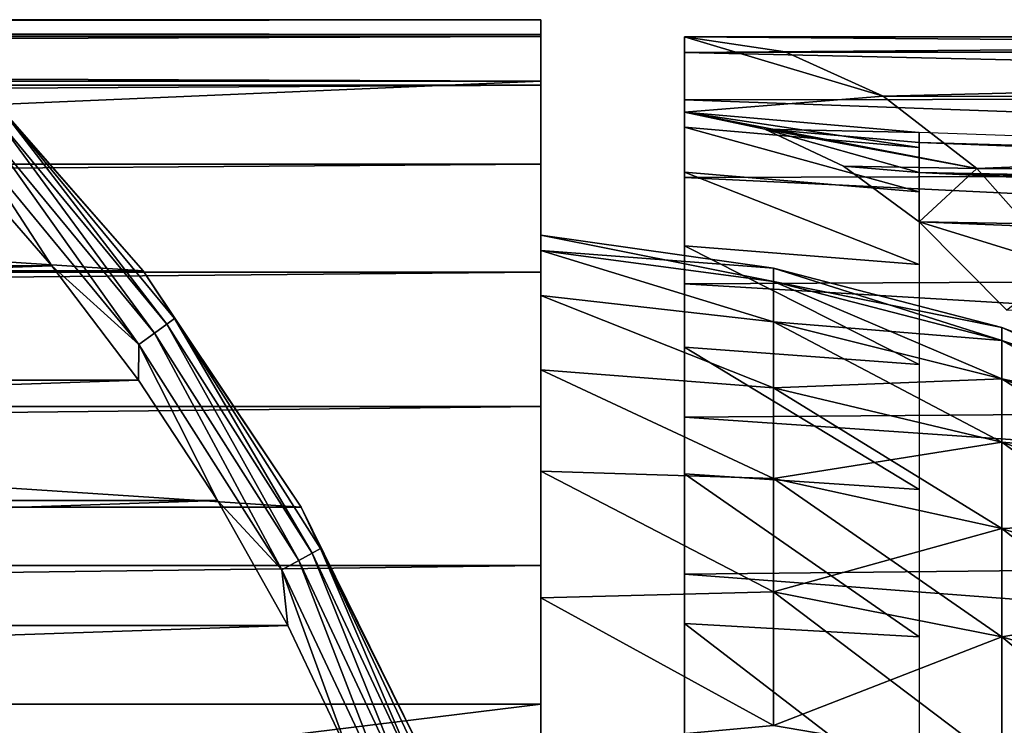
# Model space of a CAD drawing. Header units: millimetres. Extents: x -223 to 138, y -45 to 391.
# Tile 147 of 159: x 98 to 113, y 13 to 23. Entities that reach past the tile are written whole.
import ezdxf

# ---------------------------------------------------------------- set-up
doc = ezdxf.new("R2010")
doc.units = ezdxf.units.MM
doc.header["$LTSCALE"] = 81.481481
for name, color, linetype in [('1', 7, 'CONTINUOUS'), ('112', 7, 'CONTINUOUS'), ('113', 7, 'CONTINUOUS'), ('114', 7, 'CONTINUOUS'), ('116', 7, 'CONTINUOUS'), ('3', 7, 'CONTINUOUS'), ('4', 7, 'CONTINUOUS'), ('49', 7, 'CONTINUOUS'), ('50', 7, 'CONTINUOUS'), ('6', 7, 'CONTINUOUS'), ('65', 7, 'CONTINUOUS'), ('67', 7, 'CONTINUOUS'), ('68', 7, 'CONTINUOUS'), ('69', 7, 'CONTINUOUS'), ('71', 7, 'CONTINUOUS'), ('79', 7, 'CONTINUOUS')]:
    doc.layers.add(name, color=color, linetype=linetype)

msp = doc.modelspace()

# ---------------------------------------------------------------- linework, layer by layer
at = {"layer": '1', "color": 7, "linetype": 'CONTINUOUS', "true_color": 0xaaaaaa}
for points in [[(106, -22.999, 0.106), (106, -22.783, -3.152), (106, 22.999, 0.106), (106, -22.999, 0.106)], [(106, 22.999, 0.106), (106, -22.783, -3.152), (106, 22.783, -3.152), (106, 22.999, 0.106)], [(106, 22.752, 3.366), (106, -22.999, 0.106), (106, 22.999, 0.106), (106, 22.752, 3.366)], [(106, -22.783, -3.152), (106, -22.103, -6.359), (106, 22.783, -3.152), (106, -22.783, -3.152)], [(106, 22.783, -3.152), (106, -22.103, -6.359), (106, 22.103, -6.359), (106, 22.783, -3.152)], [(106, -22.752, 3.366), (106, -22.999, 0.106), (106, 22.752, 3.366), (106, -22.752, 3.366)], [(106, 22.043, 6.565), (106, -22.752, 3.366), (106, 22.752, 3.366), (106, 22.043, 6.565)], [(106, -13, -38), (106, 13, -38), (106, 22.103, -6.359), (106, -13, -38)], [(106, -22.103, -6.359), (106, -13, -38), (106, 22.103, -6.359), (106, -22.103, -6.359)], [(106, -22.043, 6.565), (106, -22.752, 3.366), (106, 22.043, 6.565), (106, -22.043, 6.565)], [(106, 20.888, 9.626), (106, -22.043, 6.565), (106, 22.043, 6.565), (106, 20.888, 9.626)], [(106, -20.888, 9.626), (106, -22.043, 6.565), (106, 20.888, 9.626), (106, -20.888, 9.626)], [(106, 19.312, 12.49), (106, -20.888, 9.626), (106, 20.888, 9.626), (106, 19.312, 12.49)], [(106, -19.312, 12.49), (106, -20.888, 9.626), (106, 19.312, 12.49), (106, -19.312, 12.49)], [(106, 17.346, 15.104), (106, -19.312, 12.49), (106, 19.312, 12.49), (106, 17.346, 15.104)], [(106, -17.346, 15.104), (106, -19.312, 12.49), (106, 17.346, 15.104), (106, -17.346, 15.104)], [(106, 15.023, 17.415), (106, -17.346, 15.104), (106, 17.346, 15.104), (106, 15.023, 17.415)], [(106, -15.023, 17.415), (106, -17.346, 15.104), (106, 15.023, 17.415), (106, -15.023, 17.415)], [(106, 12.401, 19.37), (106, -15.023, 17.415), (106, 15.023, 17.415), (106, 12.401, 19.37)]]:
    msp.add_3dface(points, dxfattribs=at)
at = {"layer": '112', "color": 7, "linetype": 'CONTINUOUS', "true_color": 0xaaaaaa}
for points in [[(97.474, 20.988, -53.5), (51.146, 19.405, -53.5), (98.854, 19.405, -53.5), (97.474, 20.988, -53.5)], [(51.146, 19.405, -53.5), (49.878, 17.732, -53.5), (98.854, 19.405, -53.5), (51.146, 19.405, -53.5)], [(98.854, 19.405, -53.5), (49.878, 17.732, -53.5), (100.122, 17.732, -53.5), (98.854, 19.405, -53.5)], [(49.878, 17.732, -53.5), (48.726, 15.976, -53.5), (100.122, 17.732, -53.5), (49.878, 17.732, -53.5)], [(100.122, 17.732, -53.5), (48.726, 15.976, -53.5), (101.274, 15.976, -53.5), (100.122, 17.732, -53.5)], [(48.726, 15.976, -53.5), (47.697, 14.146, -53.5), (101.274, 15.976, -53.5), (48.726, 15.976, -53.5)], [(101.274, 15.976, -53.5), (47.697, 14.146, -53.5), (102.303, 14.146, -53.5), (101.274, 15.976, -53.5)], [(47.697, 14.146, -53.5), (46.795, 12.25, -53.5), (102.303, 14.146, -53.5), (47.697, 14.146, -53.5)], [(102.303, 14.146, -53.5), (46.795, 12.25, -53.5), (103.205, 12.249, -53.5), (102.303, 14.146, -53.5)]]:
    msp.add_3dface(points, dxfattribs=at)
at = {"layer": '113', "color": 7, "linetype": 'CONTINUOUS', "true_color": 0xaaaaaa}
for points in [[(52.549, 22.451, -73.5), (100.189, 19.328, -73.5), (49.811, 19.328, -73.5), (52.549, 22.451, -73.5)], [(97.451, 22.451, -73.5), (100.189, 19.328, -73.5), (52.549, 22.451, -73.5), (97.451, 22.451, -73.5)], [(49.811, 19.328, -73.5), (102.496, 15.875, -73.5), (47.504, 15.875, -73.5), (49.811, 19.328, -73.5)], [(100.189, 19.328, -73.5), (102.496, 15.875, -73.5), (49.811, 19.328, -73.5), (100.189, 19.328, -73.5)], [(47.504, 15.875, -73.5), (104.333, 12.15, -73.5), (45.667, 12.15, -73.5), (47.504, 15.875, -73.5)], [(102.496, 15.875, -73.5), (104.333, 12.15, -73.5), (47.504, 15.875, -73.5), (102.496, 15.875, -73.5)]]:
    msp.add_3dface(points, dxfattribs=at)
at = {"layer": '114', "color": 7, "linetype": 'CONTINUOUS', "true_color": 0xaaaaaa}
for points in [[(100.189, 19.328, -73.5), (97.451, 22.451, -73.5), (100.189, 19.328, -54.5), (100.189, 19.328, -73.5)], [(100.189, 19.328, -54.5), (97.451, 22.451, -73.5), (97.451, 22.451, -54.5), (100.189, 19.328, -54.5)], [(102.496, 15.875, -73.5), (100.189, 19.328, -73.5), (102.496, 15.875, -54.5), (102.496, 15.875, -73.5)], [(102.496, 15.875, -54.5), (100.189, 19.328, -73.5), (100.189, 19.328, -54.5), (102.496, 15.875, -54.5)], [(104.333, 12.15, -73.5), (102.496, 15.875, -73.5), (104.333, 12.15, -54.5), (104.333, 12.15, -73.5)], [(104.333, 12.15, -54.5), (102.496, 15.875, -73.5), (102.496, 15.875, -54.5), (104.333, 12.15, -54.5)]]:
    msp.add_3dface(points, dxfattribs=at)
at = {"layer": '116', "color": 7, "linetype": 'CONTINUOUS', "true_color": 0xaaaaaa}
for points in [[(100.189, 19.328, -54.5), (97.451, 22.451, -54.5), (98.109, 21.701, -54.192), (100.189, 19.328, -54.5)], [(97.844, 21.452, -53.691), (100.353, 18.42, -53.691), (98.006, 21.604, -53.913), (97.844, 21.452, -53.691)], [(98.006, 21.604, -53.913), (100.532, 18.55, -53.913), (98.109, 21.701, -54.192), (98.006, 21.604, -53.913)], [(98.006, 21.604, -53.913), (100.353, 18.42, -53.691), (100.532, 18.55, -53.913), (98.006, 21.604, -53.913)], [(100.189, 19.328, -54.5), (98.109, 21.701, -54.192), (100.647, 18.634, -54.192), (100.189, 19.328, -54.5)], [(98.109, 21.701, -54.192), (100.532, 18.55, -53.913), (100.647, 18.634, -54.192), (98.109, 21.701, -54.192)], [(97.641, 21.261, -53.549), (100.127, 18.256, -53.549), (97.844, 21.452, -53.691), (97.641, 21.261, -53.549)], [(97.844, 21.452, -53.691), (100.127, 18.256, -53.549), (100.353, 18.42, -53.691), (97.844, 21.452, -53.691)], [(97.474, 20.988, -53.5), (98.854, 19.405, -53.5), (97.641, 21.261, -53.549), (97.474, 20.988, -53.5)], [(97.641, 21.261, -53.549), (98.854, 19.405, -53.5), (100.127, 18.256, -53.549), (97.641, 21.261, -53.549)], [(98.854, 19.405, -53.5), (100.122, 17.732, -53.5), (100.127, 18.256, -53.549), (98.854, 19.405, -53.5)], [(102.496, 15.875, -54.5), (100.189, 19.328, -54.5), (100.647, 18.634, -54.192), (102.496, 15.875, -54.5)], [(100.532, 18.55, -53.913), (102.656, 15.204, -53.913), (100.647, 18.634, -54.192), (100.532, 18.55, -53.913)], [(102.496, 15.875, -54.5), (100.647, 18.634, -54.192), (102.78, 15.272, -54.192), (102.496, 15.875, -54.5)], [(100.647, 18.634, -54.192), (102.656, 15.204, -53.913), (102.78, 15.272, -54.192), (100.647, 18.634, -54.192)], [(100.353, 18.42, -53.691), (102.462, 15.097, -53.691), (100.532, 18.55, -53.913), (100.353, 18.42, -53.691)], [(100.532, 18.55, -53.913), (102.462, 15.097, -53.691), (102.656, 15.204, -53.913), (100.532, 18.55, -53.913)], [(100.127, 18.256, -53.549), (102.217, 14.963, -53.549), (100.353, 18.42, -53.691), (100.127, 18.256, -53.549)], [(100.353, 18.42, -53.691), (102.217, 14.963, -53.549), (102.462, 15.097, -53.691), (100.353, 18.42, -53.691)], [(100.122, 17.732, -53.5), (101.274, 15.976, -53.5), (100.127, 18.256, -53.549), (100.122, 17.732, -53.5)], [(100.127, 18.256, -53.549), (101.274, 15.976, -53.5), (102.217, 14.963, -53.549), (100.127, 18.256, -53.549)], [(101.274, 15.976, -53.5), (102.303, 14.146, -53.5), (102.217, 14.963, -53.549), (101.274, 15.976, -53.5)], [(104.333, 12.15, -54.5), (102.496, 15.875, -54.5), (102.78, 15.272, -54.192), (104.333, 12.15, -54.5)], [(102.656, 15.204, -53.913), (104.343, 11.618, -53.913), (102.78, 15.272, -54.192), (102.656, 15.204, -53.913)], [(104.333, 12.15, -54.5), (102.78, 15.272, -54.192), (104.475, 11.67, -54.192), (104.333, 12.15, -54.5)], [(102.78, 15.272, -54.192), (104.343, 11.618, -53.913), (104.475, 11.67, -54.192), (102.78, 15.272, -54.192)], [(102.462, 15.097, -53.691), (104.137, 11.536, -53.691), (102.656, 15.204, -53.913), (102.462, 15.097, -53.691)], [(102.656, 15.204, -53.913), (104.137, 11.536, -53.691), (104.343, 11.618, -53.913), (102.656, 15.204, -53.913)], [(102.217, 14.963, -53.549), (103.878, 11.434, -53.549), (102.462, 15.097, -53.691), (102.217, 14.963, -53.549)], [(102.462, 15.097, -53.691), (103.878, 11.434, -53.549), (104.137, 11.536, -53.691), (102.462, 15.097, -53.691)], [(102.303, 14.146, -53.5), (103.205, 12.249, -53.5), (102.217, 14.963, -53.549), (102.303, 14.146, -53.5)], [(102.217, 14.963, -53.549), (103.205, 12.249, -53.5), (103.878, 11.434, -53.549), (102.217, 14.963, -53.549)]]:
    msp.add_3dface(points, dxfattribs=at)
at = {"layer": '3', "color": 7, "linetype": 'CONTINUOUS', "true_color": 0xaaaaaa}
for points in [[(106, 13, -38), (106, -13, -38), (-106, -13, -38), (106, 13, -38)], [(-106, 13, -38), (106, 13, -38), (-106, -13, -38), (-106, 13, -38)]]:
    msp.add_3dface(points, dxfattribs=at)
at = {"layer": '4', "color": 7, "linetype": 'CONTINUOUS', "true_color": 0xaaaaaa}
for points in [[(106, 22.752, 3.366), (106, 22.999, 0.106), (-106, 22.752, 3.366), (106, 22.752, 3.366)], [(106, 22.999, 0.106), (106, 22.783, -3.152), (-106, 22.999, 0.106), (106, 22.999, 0.106)], [(106, 22.999, 0.106), (-106, 22.999, 0.106), (-106, 22.752, 3.366), (106, 22.999, 0.106)], [(106, 22.783, -3.152), (-106, 22.783, -3.152), (-106, 22.999, 0.106), (106, 22.783, -3.152)], [(106, 22.783, -3.152), (106, 22.103, -6.359), (-106, 22.783, -3.152), (106, 22.783, -3.152)], [(106, 22.103, -6.359), (-106, 22.103, -6.359), (-106, 22.783, -3.152), (106, 22.103, -6.359)], [(106, 22.043, 6.565), (106, 22.752, 3.366), (-106, 22.043, 6.565), (106, 22.043, 6.565)], [(106, 22.752, 3.366), (-106, 22.752, 3.366), (-106, 22.043, 6.565), (106, 22.752, 3.366)], [(106, 20.888, 9.626), (106, 22.043, 6.565), (-106, 20.888, 9.626), (106, 20.888, 9.626)], [(106, 22.043, 6.565), (-106, 22.043, 6.565), (-106, 20.888, 9.626), (106, 22.043, 6.565)], [(106, 19.312, 12.49), (106, 20.888, 9.626), (-106, 19.312, 12.49), (106, 19.312, 12.49)], [(106, 20.888, 9.626), (-106, 20.888, 9.626), (-106, 19.312, 12.49), (106, 20.888, 9.626)], [(106, 17.346, 15.104), (106, 19.312, 12.49), (-106, 17.346, 15.104), (106, 17.346, 15.104)], [(106, 19.312, 12.49), (-106, 19.312, 12.49), (-106, 17.346, 15.104), (106, 19.312, 12.49)], [(106, 15.023, 17.415), (106, 17.346, 15.104), (-106, 15.023, 17.415), (106, 15.023, 17.415)], [(106, 17.346, 15.104), (-106, 17.346, 15.104), (-106, 15.023, 17.415), (106, 17.346, 15.104)], [(106, 12.401, 19.37), (106, 15.023, 17.415), (-106, 12.401, 19.37), (106, 12.401, 19.37)], [(106, 15.023, 17.415), (-106, 15.023, 17.415), (-106, 12.401, 19.37), (106, 15.023, 17.415)]]:
    msp.add_3dface(points, dxfattribs=at)
at = {"layer": '49', "color": 7, "linetype": 'CONTINUOUS', "true_color": 0xaaaaaa}
for points in [[(106, 19.85), (106, 19.628, 2.958), (109.403, 19.37), (106, 19.85)], [(106, 19.628, 2.958), (106, 18.968, 5.851), (109.403, 18.585, 5.457), (106, 19.628, 2.958)], [(109.403, 19.37), (106, 19.628, 2.958), (109.403, 19.173, 2.757), (109.403, 19.37)], [(109.403, 19.173, 2.757), (106, 19.628, 2.958), (109.403, 18.585, 5.457), (109.403, 19.173, 2.757)], [(109.403, 19.37), (109.403, 19.173, 2.757), (112.739, 18.501), (109.403, 19.37)], [(109.403, 19.173, 2.757), (109.403, 18.585, 5.457), (112.739, 18.313, 2.633), (109.403, 19.173, 2.757)], [(112.739, 18.501), (109.403, 19.173, 2.757), (112.739, 18.313, 2.633), (112.739, 18.501)], [(106, 18.968, 5.851), (106, 17.884, 8.613), (109.403, 17.62, 8.047), (106, 18.968, 5.851)], [(109.403, 18.585, 5.457), (106, 18.968, 5.851), (109.403, 17.62, 8.047), (109.403, 18.585, 5.457)], [(109.403, 18.585, 5.457), (109.403, 17.62, 8.047), (112.739, 17.751, 5.212), (109.403, 18.585, 5.457)], [(112.739, 18.313, 2.633), (109.403, 18.585, 5.457), (112.739, 17.751, 5.212), (112.739, 18.313, 2.633)], [(112.739, 18.501), (112.739, 18.313, 2.633), (115.953, 17.255), (112.739, 18.501)], [(112.739, 18.313, 2.633), (112.739, 17.751, 5.212), (115.953, 17.079, 2.456), (112.739, 18.313, 2.633)], [(115.953, 17.255), (112.739, 18.313, 2.633), (115.953, 17.079, 2.456), (115.953, 17.255)], [(106, 17.884, 8.613), (106, 16.401, 11.182), (109.403, 16.295, 10.472), (106, 17.884, 8.613)], [(109.403, 17.62, 8.047), (106, 17.884, 8.613), (109.403, 16.295, 10.472), (109.403, 17.62, 8.047)], [(112.739, 17.751, 5.212), (109.403, 17.62, 8.047), (112.739, 16.829, 7.686), (112.739, 17.751, 5.212)], [(112.739, 17.751, 5.212), (112.739, 16.829, 7.686), (115.953, 16.556, 4.861), (112.739, 17.751, 5.212)], [(115.953, 17.079, 2.456), (112.739, 17.751, 5.212), (115.953, 16.556, 4.861), (115.953, 17.079, 2.456)], [(109.403, 17.62, 8.047), (109.403, 16.295, 10.472), (112.739, 16.829, 7.686), (109.403, 17.62, 8.047)], [(112.739, 16.829, 7.686), (109.403, 16.295, 10.472), (112.739, 15.564, 10.002), (112.739, 16.829, 7.686)], [(112.739, 16.829, 7.686), (112.739, 15.564, 10.002), (115.953, 15.696, 7.168), (112.739, 16.829, 7.686)], [(115.953, 16.556, 4.861), (112.739, 16.829, 7.686), (115.953, 15.696, 7.168), (115.953, 16.556, 4.861)], [(106, 16.401, 11.182), (106, 14.551, 13.501), (109.403, 14.639, 12.685), (106, 16.401, 11.182)], [(109.403, 16.295, 10.472), (106, 16.401, 11.182), (109.403, 14.639, 12.685), (109.403, 16.295, 10.472)], [(109.403, 16.295, 10.472), (109.403, 14.639, 12.685), (112.739, 15.564, 10.002), (109.403, 16.295, 10.472)], [(115.953, 15.696, 7.168), (112.739, 15.564, 10.002), (115.953, 14.516, 9.329), (115.953, 15.696, 7.168)], [(112.739, 15.564, 10.002), (109.403, 14.639, 12.685), (112.739, 13.982, 12.116), (112.739, 15.564, 10.002)], [(112.739, 15.564, 10.002), (112.739, 13.982, 12.116), (115.953, 14.516, 9.329), (112.739, 15.564, 10.002)], [(109.403, 14.639, 12.685), (106, 14.551, 13.501), (109.403, 12.685, 14.639), (109.403, 14.639, 12.685)], [(106, 14.551, 13.501), (106, 12.376, 15.519), (109.403, 12.685, 14.639), (106, 14.551, 13.501)], [(109.403, 14.639, 12.685), (109.403, 12.685, 14.639), (112.739, 13.982, 12.116), (109.403, 14.639, 12.685)], [(115.953, 14.516, 9.329), (112.739, 13.982, 12.116), (115.953, 13.04, 11.299), (115.953, 14.516, 9.329)], [(112.739, 13.982, 12.116), (109.403, 12.685, 14.639), (112.739, 12.116, 13.982), (112.739, 13.982, 12.116)], [(112.739, 13.982, 12.116), (112.739, 12.116, 13.982), (115.953, 13.04, 11.299), (112.739, 13.982, 12.116)], [(115.953, 13.04, 11.299), (112.739, 12.116, 13.982), (115.953, 11.299, 13.04), (115.953, 13.04, 11.299)]]:
    msp.add_3dface(points, dxfattribs=at)
at = {"layer": '50', "color": 7, "linetype": 'CONTINUOUS', "true_color": 0xaaaaaa}
for points in [[(106, 19.85), (109.403, 19.37), (109.403, 19.173, -2.757), (106, 19.85)], [(106, 19.85), (109.403, 19.173, -2.757), (106, 19.628, -2.958), (106, 19.85)], [(109.403, 19.173, -2.757), (109.403, 18.585, -5.457), (106, 19.628, -2.958), (109.403, 19.173, -2.757)], [(106, 19.628, -2.958), (109.403, 18.585, -5.457), (106, 18.968, -5.851), (106, 19.628, -2.958)], [(109.403, 19.37), (112.739, 18.501), (112.739, 18.313, -2.633), (109.403, 19.37)], [(109.403, 19.173, -2.757), (109.403, 19.37), (112.739, 18.313, -2.633), (109.403, 19.173, -2.757)], [(109.403, 18.585, -5.457), (109.403, 19.173, -2.757), (112.739, 17.751, -5.212), (109.403, 18.585, -5.457)], [(112.739, 17.751, -5.212), (109.403, 19.173, -2.757), (112.739, 18.313, -2.633), (112.739, 17.751, -5.212)], [(109.403, 18.585, -5.457), (109.403, 17.62, -8.047), (106, 18.968, -5.851), (109.403, 18.585, -5.457)], [(106, 18.968, -5.851), (109.403, 17.62, -8.047), (106, 17.884, -8.613), (106, 18.968, -5.851)], [(109.403, 17.62, -8.047), (109.403, 18.585, -5.457), (112.739, 16.829, -7.686), (109.403, 17.62, -8.047)], [(112.739, 16.829, -7.686), (109.403, 18.585, -5.457), (112.739, 17.751, -5.212), (112.739, 16.829, -7.686)], [(112.739, 18.501), (115.953, 17.255), (115.953, 17.079, -2.456), (112.739, 18.501)], [(112.739, 18.313, -2.633), (112.739, 18.501), (115.953, 17.079, -2.456), (112.739, 18.313, -2.633)], [(112.739, 17.751, -5.212), (112.739, 18.313, -2.633), (115.953, 16.556, -4.861), (112.739, 17.751, -5.212)], [(115.953, 16.556, -4.861), (112.739, 18.313, -2.633), (115.953, 17.079, -2.456), (115.953, 16.556, -4.861)], [(109.403, 17.62, -8.047), (109.403, 16.295, -10.472), (106, 17.884, -8.613), (109.403, 17.62, -8.047)], [(106, 17.884, -8.613), (109.403, 16.295, -10.472), (106, 16.401, -11.182), (106, 17.884, -8.613)], [(112.739, 16.829, -7.686), (112.739, 17.751, -5.212), (115.953, 15.696, -7.168), (112.739, 16.829, -7.686)], [(115.953, 15.696, -7.168), (112.739, 17.751, -5.212), (115.953, 16.556, -4.861), (115.953, 15.696, -7.168)], [(109.403, 16.295, -10.472), (109.403, 17.62, -8.047), (112.739, 15.564, -10.002), (109.403, 16.295, -10.472)], [(112.739, 15.564, -10.002), (109.403, 17.62, -8.047), (112.739, 16.829, -7.686), (112.739, 15.564, -10.002)], [(112.739, 15.564, -10.002), (112.739, 16.829, -7.686), (115.953, 14.516, -9.329), (112.739, 15.564, -10.002)], [(115.953, 14.516, -9.329), (112.739, 16.829, -7.686), (115.953, 15.696, -7.168), (115.953, 14.516, -9.329)], [(109.403, 16.295, -10.472), (109.403, 14.639, -12.685), (106, 16.401, -11.182), (109.403, 16.295, -10.472)], [(106, 16.401, -11.182), (109.403, 14.639, -12.685), (106, 14.551, -13.501), (106, 16.401, -11.182)], [(109.403, 14.639, -12.685), (109.403, 16.295, -10.472), (112.739, 13.982, -12.116), (109.403, 14.639, -12.685)], [(112.739, 13.982, -12.116), (109.403, 16.295, -10.472), (112.739, 15.564, -10.002), (112.739, 13.982, -12.116)], [(112.739, 13.982, -12.116), (112.739, 15.564, -10.002), (115.953, 13.04, -11.299), (112.739, 13.982, -12.116)], [(115.953, 13.04, -11.299), (112.739, 15.564, -10.002), (115.953, 14.516, -9.329), (115.953, 13.04, -11.299)], [(109.403, 14.639, -12.685), (109.403, 12.685, -14.639), (106, 14.551, -13.501), (109.403, 14.639, -12.685)], [(106, 14.551, -13.501), (109.403, 12.685, -14.639), (106, 12.376, -15.519), (106, 14.551, -13.501)], [(109.403, 12.685, -14.639), (109.403, 14.639, -12.685), (112.739, 12.116, -13.982), (109.403, 12.685, -14.639)], [(112.739, 12.116, -13.982), (109.403, 14.639, -12.685), (112.739, 13.982, -12.116), (112.739, 12.116, -13.982)], [(112.739, 12.116, -13.982), (112.739, 13.982, -12.116), (115.953, 11.299, -13.04), (112.739, 12.116, -13.982)], [(115.953, 11.299, -13.04), (112.739, 13.982, -12.116), (115.953, 13.04, -11.299), (115.953, 11.299, -13.04)]]:
    msp.add_3dface(points, dxfattribs=at)
at = {"layer": '6', "color": 7, "linetype": 'CONTINUOUS', "true_color": 0xaaaaaa}
for points in [[(106, 22.103, -6.359), (106, 13, -38), (-106, 13, -38), (106, 22.103, -6.359)], [(106, 22.103, -6.359), (-106, 13, -38), (-106, 22.103, -6.359), (106, 22.103, -6.359)]]:
    msp.add_3dface(points, dxfattribs=at)
at = {"layer": '65', "color": 7, "linetype": 'CONTINUOUS', "true_color": 0xaaaaaa}
for points in [[(108.1, 22.75, 0), (108.1, 22.518, 3.237), (137.111, 22.75, 0), (108.1, 22.75, 0)], [(137.111, 22.75, 0), (108.1, 22.518, 3.237), (137.111, 22.528, 3.171), (137.111, 22.75, 0)], [(137.111, 22.528, 3.171), (108.1, 22.518, 3.237), (137.111, 21.866, 6.279), (137.111, 22.528, 3.171)], [(108.1, 22.518, 3.237), (108.1, 21.828, 6.409), (137.111, 21.866, 6.279), (108.1, 22.518, 3.237)], [(137.111, 21.866, 6.279), (108.1, 21.828, 6.409), (137.111, 20.778, 9.265), (137.111, 21.866, 6.279)], [(108.1, 21.828, 6.409), (108.1, 20.694, 9.451), (137.111, 20.778, 9.265), (108.1, 21.828, 6.409)], [(137.111, 20.778, 9.265), (108.1, 20.694, 9.451), (137.111, 19.284, 12.071), (137.111, 20.778, 9.265)], [(108.1, 20.694, 9.451), (108.1, 19.138, 12.3), (137.111, 19.284, 12.071), (108.1, 20.694, 9.451)], [(137.111, 19.284, 12.071), (108.1, 19.138, 12.3), (137.111, 17.413, 14.64), (137.111, 19.284, 12.071)], [(108.1, 19.138, 12.3), (108.1, 17.194, 14.898), (137.111, 17.413, 14.64), (108.1, 19.138, 12.3)], [(137.111, 17.413, 14.64), (108.1, 17.194, 14.898), (137.111, 15.203, 16.924), (137.111, 17.413, 14.64)], [(108.1, 17.194, 14.898), (108.1, 14.898, 17.193), (137.111, 15.203, 16.924), (108.1, 17.194, 14.898)], [(137.111, 15.203, 16.924), (108.1, 14.898, 17.193), (137.111, 12.696, 18.878), (137.111, 15.203, 16.924)], [(108.1, 14.898, 17.193), (108.1, 12.299, 19.139), (137.111, 12.696, 18.878), (108.1, 14.898, 17.193)], [(137.111, 12.696, 18.878), (108.1, 12.299, 19.139), (137.111, 9.941, 20.463), (137.111, 12.696, 18.878)]]:
    msp.add_3dface(points, dxfattribs=at)
at = {"layer": '67', "color": 7, "linetype": 'CONTINUOUS', "true_color": 0xaaaaaa}
for points in [[(111.529, 21.35, 0), (111.529, 21.133, 3.038), (108.1, 21.65, 0), (111.529, 21.35, 0)], [(108.1, 21.65, 0), (111.529, 21.133, 3.038), (108.1, 21.43, 3.081), (108.1, 21.65, 0)], [(109.275, 21.399, -2.52), (111.529, 21.35, 0), (108.1, 21.65, 0), (109.275, 21.399, -2.52)], [(111.529, 21.133, 3.038), (111.529, 20.485, 6.015), (108.1, 21.43, 3.081), (111.529, 21.133, 3.038)], [(108.1, 21.43, 3.081), (111.529, 20.485, 6.015), (108.1, 20.773, 6.099), (108.1, 21.43, 3.081)], [(111.529, 21.204, -2.497), (111.529, 21.35, 0), (109.275, 21.399, -2.52), (111.529, 21.204, -2.497)], [(111.529, 20.766, -4.959), (111.529, 21.204, -2.497), (109.275, 21.399, -2.52), (111.529, 20.766, -4.959)], [(110.424, 20.859, -4.985), (111.529, 20.766, -4.959), (109.275, 21.399, -2.52), (110.424, 20.859, -4.985)], [(111.529, 20.485, 6.015), (111.529, 19.421, 8.869), (108.1, 20.773, 6.099), (111.529, 20.485, 6.015)], [(108.1, 20.773, 6.099), (111.529, 19.421, 8.869), (108.1, 19.693, 8.994), (108.1, 20.773, 6.099)], [(111.529, 20.044, -7.354), (111.529, 20.766, -4.959), (110.424, 20.859, -4.985), (111.529, 20.044, -7.354)], [(111.529, 19.421, 8.869), (111.529, 17.961, 11.543), (108.1, 19.693, 8.994), (111.529, 19.421, 8.869)], [(108.1, 19.693, 8.994), (111.529, 17.961, 11.543), (108.1, 18.213, 11.705), (108.1, 19.693, 8.994)], [(111.529, 17.961, 11.543), (111.529, 16.135, 13.981), (108.1, 18.213, 11.705), (111.529, 17.961, 11.543)], [(108.1, 18.213, 11.705), (111.529, 16.135, 13.981), (108.1, 16.362, 14.178), (108.1, 18.213, 11.705)], [(111.529, 16.135, 13.981), (111.529, 13.981, 16.135), (108.1, 16.362, 14.178), (111.529, 16.135, 13.981)], [(108.1, 16.362, 14.178), (111.529, 13.981, 16.135), (108.1, 14.178, 16.362), (108.1, 16.362, 14.178)], [(111.529, 13.981, 16.135), (111.529, 11.543, 17.961), (108.1, 14.178, 16.362), (111.529, 13.981, 16.135)], [(108.1, 14.178, 16.362), (111.529, 11.543, 17.961), (108.1, 11.705, 18.213), (108.1, 14.178, 16.362)]]:
    msp.add_3dface(points, dxfattribs=at)
at = {"layer": '68', "color": 7, "linetype": 'CONTINUOUS', "true_color": 0xaaaaaa}
for points in [[(108.1, 22.518, 3.237), (108.1, 22.75, 0), (108.1, 21.65, 0), (108.1, 22.518, 3.237)], [(108.1, 21.828, 6.409), (108.1, 22.518, 3.237), (108.1, 21.65, 0), (108.1, 21.828, 6.409)], [(108.1, 20.694, 9.451), (108.1, 21.828, 6.409), (108.1, 20.773, 6.099), (108.1, 20.694, 9.451)], [(108.1, 21.828, 6.409), (108.1, 21.65, 0), (108.1, 21.43, 3.081), (108.1, 21.828, 6.409)], [(108.1, 21.828, 6.409), (108.1, 21.43, 3.081), (108.1, 20.773, 6.099), (108.1, 21.828, 6.409)], [(108.1, 20.694, 9.451), (108.1, 20.773, 6.099), (108.1, 19.693, 8.994), (108.1, 20.694, 9.451)], [(108.1, 19.138, 12.3), (108.1, 20.694, 9.451), (108.1, 19.693, 8.994), (108.1, 19.138, 12.3)], [(108.1, 19.138, 12.3), (108.1, 19.693, 8.994), (108.1, 18.213, 11.705), (108.1, 19.138, 12.3)], [(108.1, 17.194, 14.898), (108.1, 19.138, 12.3), (108.1, 18.213, 11.705), (108.1, 17.194, 14.898)], [(108.1, 17.194, 14.898), (108.1, 18.213, 11.705), (108.1, 16.362, 14.178), (108.1, 17.194, 14.898)], [(108.1, 14.898, 17.193), (108.1, 17.194, 14.898), (108.1, 16.362, 14.178), (108.1, 14.898, 17.193)], [(108.1, 14.898, 17.193), (108.1, 16.362, 14.178), (108.1, 14.178, 16.362), (108.1, 14.898, 17.193)], [(108.1, 12.299, 19.139), (108.1, 14.898, 17.193), (108.1, 14.178, 16.362), (108.1, 12.299, 19.139)], [(108.1, 12.299, 19.139), (108.1, 14.178, 16.362), (108.1, 11.705, 18.213), (108.1, 12.299, 19.139)]]:
    msp.add_3dface(points, dxfattribs=at)
at = {"layer": '69', "color": 7, "linetype": 'CONTINUOUS', "true_color": 0xaaaaaa}
for points in [[(108.1, 22.75, 0), (137.111, 22.75, 0), (137.111, 22.518, -3.238), (108.1, 22.75, 0)], [(109.57, 22.53, -3.153), (108.1, 22.75, 0), (137.111, 22.518, -3.238), (109.57, 22.53, -3.153)], [(111.004, 21.88, -6.228), (109.57, 22.53, -3.153), (137.111, 22.518, -3.238), (111.004, 21.88, -6.228)], [(137.111, 21.828, -6.409), (111.004, 21.88, -6.228), (137.111, 22.518, -3.238), (137.111, 21.828, -6.409)], [(112.372, 20.824, -9.161), (111.004, 21.88, -6.228), (137.111, 21.828, -6.409), (112.372, 20.824, -9.161)], [(137.111, 20.694, -9.451), (112.372, 20.824, -9.161), (137.111, 21.828, -6.409), (137.111, 20.694, -9.451)], [(113.645, 19.394, -11.892), (112.372, 20.824, -9.161), (137.111, 20.694, -9.451), (113.645, 19.394, -11.892)]]:
    msp.add_3dface(points, dxfattribs=at)
at = {"layer": '71', "color": 7, "linetype": 'CONTINUOUS', "true_color": 0xaaaaaa}
for points in [[(111.529, 21.35, 0), (111.529, 21.204, -2.497), (133.617, 20.579, 0), (111.529, 21.35, 0)], [(111.529, 21.204, -2.497), (111.529, 20.766, -4.959), (133.617, 20.349, -3.067), (111.529, 21.204, -2.497)], [(133.617, 20.579, 0), (111.529, 21.204, -2.497), (133.617, 20.521, -1.538), (133.617, 20.579, 0)], [(133.617, 20.521, -1.538), (111.529, 21.204, -2.497), (133.617, 20.349, -3.067), (133.617, 20.521, -1.538)], [(111.529, 20.766, -4.959), (111.529, 20.044, -7.354), (133.617, 19.664, -6.066), (111.529, 20.766, -4.959)], [(133.617, 20.349, -3.067), (111.529, 20.766, -4.959), (133.617, 20.063, -4.579), (133.617, 20.349, -3.067)], [(133.617, 20.063, -4.579), (111.529, 20.766, -4.959), (133.617, 19.664, -6.066), (133.617, 20.063, -4.579)], [(133.617, 19.664, -6.066), (111.529, 20.044, -7.354), (133.617, 19.156, -7.518), (133.617, 19.664, -6.066)], [(133.617, 19.156, -7.518), (111.529, 20.044, -7.354), (112.812, 18.756, -10.105), (133.617, 19.156, -7.518)]]:
    msp.add_3dface(points, dxfattribs=at)
at = {"layer": '79', "color": 7, "linetype": 'CONTINUOUS', "true_color": 0xaaaaaa}
for points in [[(108.1, 21.65, 0), (108.1, 22.75, 0), (111.004, 21.88, -6.228), (108.1, 21.65, 0)], [(108.1, 22.75, 0), (109.57, 22.53, -3.153), (111.004, 21.88, -6.228), (108.1, 22.75, 0)], [(108.1, 21.65, 0), (111.004, 21.88, -6.228), (112.372, 20.824, -9.161), (108.1, 21.65, 0)], [(109.275, 21.399, -2.52), (108.1, 21.65, 0), (112.372, 20.824, -9.161), (109.275, 21.399, -2.52)], [(110.424, 20.859, -4.985), (109.275, 21.399, -2.52), (112.372, 20.824, -9.161), (110.424, 20.859, -4.985)], [(111.529, 20.044, -7.354), (110.424, 20.859, -4.985), (112.372, 20.824, -9.161), (111.529, 20.044, -7.354)], [(111.529, 20.044, -7.354), (112.372, 20.824, -9.161), (113.645, 19.394, -11.892), (111.529, 20.044, -7.354)], [(111.529, 20.044, -7.354), (113.645, 19.394, -11.892), (112.812, 18.756, -10.105), (111.529, 20.044, -7.354)]]:
    msp.add_3dface(points, dxfattribs=at)

doc.saveas('drawing.dxf')
